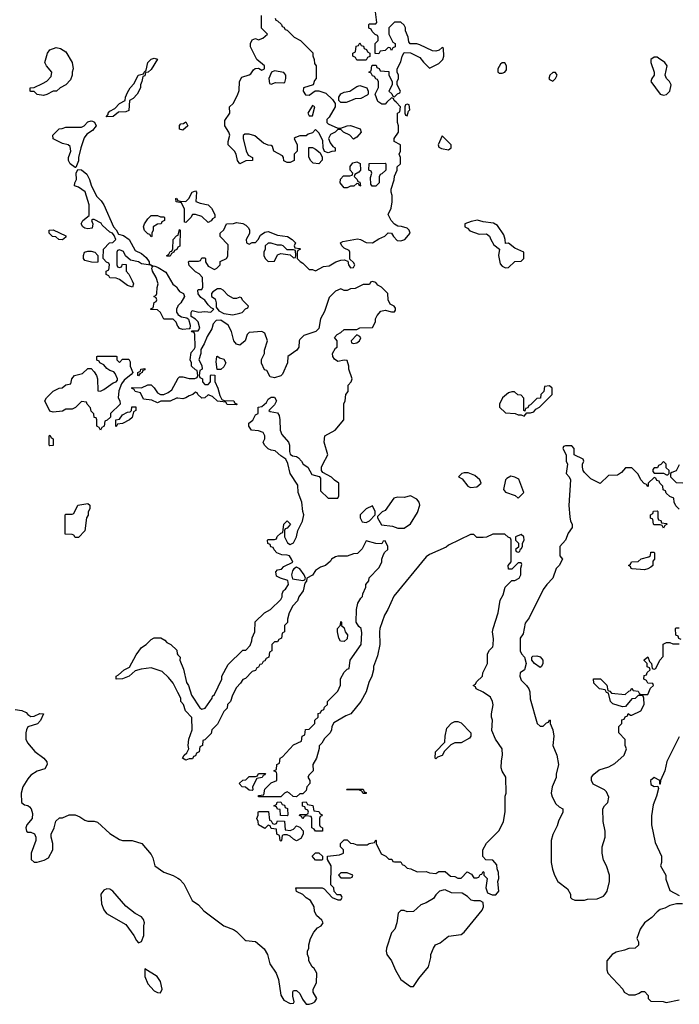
# Model space of a CAD drawing. Header units: inches. Extents: x 2494115 to 2685112, y 774173 to 915163.
# Tile 27 of 215: x 2558999 to 2563170, y 822454 to 828681. Entities that reach past the tile are written whole.
import ezdxf

# ---------------------------------------------------------------- set-up
doc = ezdxf.new("R2010")
doc.units = ezdxf.units.IN
doc.header["$MEASUREMENT"] = 0
doc.layers.add('C5852', color=7, linetype='Continuous')
doc.layers.add('C5862', color=7, linetype='Continuous')

msp = doc.modelspace()

# ---------------------------------------------------------------- linework, layer by layer
at = {"layer": 'C5852', "color": 5, "elevation": 40}
for points in [[(2559150, 828202), (2559110, 828208), (2559090, 828226), (2559070, 828226), (2559066, 828230), (2559066, 828250), (2559090, 828252), (2559143.1, 828276.9), (2559170, 828292), (2559198, 828322), (2559202, 828350), (2559168, 828390), (2559158, 828410), (2559175.3, 828470), (2559189.4, 828490.6), (2559230, 828506), (2559258, 828498), (2559290, 828478), (2559331.3, 828410), (2559338, 828370), (2559331.3, 828350), (2559331.3, 828330), (2559319.8, 828300.2), (2559290, 828268), (2559254, 828250), (2559231.6, 828228.4), (2559210, 828228), (2559170, 828208.7)], [(2559546, 828066), (2559558, 828082), (2559558, 828090), (2559570, 828102), (2559600.4, 828119.6), (2559630, 828152), (2559666, 828170), (2559668.4, 828191.6), (2559680.4, 828219.6), (2559698, 828250), (2559723.1, 828276.9), (2559748.7, 828330), (2559782, 828338), (2559786, 828350), (2559798, 828362), (2559810, 828411.3), (2559830, 828431.3), (2559850, 828438), (2559870, 828432), (2559830, 828366), (2559811.6, 828348.4), (2559794, 828346), (2559790, 828326), (2559778, 828322), (2559772, 828290), (2559762, 828270), (2559762, 828250), (2559742, 828210), (2559716.9, 828183.1), (2559694, 828170), (2559690, 828106), (2559670, 828098), (2559623.6, 828096.4), (2559590, 828068.7)], [(2559350, 827746), (2559318, 827770), (2559308, 827790), (2559308, 827810), (2559322, 827850), (2559318, 827878), (2559306, 827890), (2559270, 827898), (2559210, 827928), (2559208, 827950), (2559248.4, 827991.6), (2559267.3, 827992.7), (2559290, 828002), (2559390, 828002), (2559406, 828010), (2559430, 828034), (2559450, 828042), (2559459.6, 828039.6), (2559472.7, 828032.7), (2559482, 828010), (2559458.8, 827981.2), (2559422.8, 827957.2), (2559407.1, 827932.9), (2559384.7, 827870), (2559371.3, 827810), (2559371.1, 827788.9), (2559354, 827746)], [(2559890, 827434), (2559910, 827434), (2559914, 827430), (2559914, 827410), (2559898, 827402), (2559894, 827390), (2559870, 827388), (2559842, 827370), (2559842, 827350), (2559834, 827330), (2559834, 827310), (2559830, 827308), (2559822, 827322), (2559810, 827326), (2559788.4, 827348.4), (2559782, 827370), (2559789.1, 827390.9), (2559810, 827422), (2559830, 827442), (2559870, 827442)], [(2559270, 827288), (2559246, 827290), (2559227.3, 827307.3), (2559206, 827310), (2559186, 827330), (2559186, 827350), (2559210, 827352), (2559290, 827314), (2559290, 827306)], [(2559490, 827146), (2559452.7, 827147.3), (2559410, 827158), (2559402, 827170), (2559402, 827190), (2559408.9, 827211.1), (2559430, 827218), (2559450, 827218), (2559474, 827210), (2559494, 827190), (2559494, 827150)], [(2559630, 826514), (2559650, 826534), (2559690, 826534), (2559696.9, 826516.9), (2559698, 826490), (2559714, 826450), (2559703.6, 826436.4), (2559659.6, 826400.4), (2559642, 826378), (2559626.4, 826333.6), (2559622, 826290), (2559632, 826270), (2559634, 826250), (2559574, 826190), (2559572.7, 826167.3), (2559552.7, 826147.3), (2559538, 826142), (2559534, 826110), (2559518, 826102), (2559510, 826086), (2559502, 826102), (2559486, 826110), (2559486, 826150), (2559482, 826162), (2559470, 826166), (2559467.3, 826187.3), (2559450, 826206), (2559447.3, 826227.3), (2559426, 826250), (2559422, 826262), (2559390, 826266), (2559351.1, 826228.9), (2559330, 826218), (2559290, 826218), (2559270, 826206), (2559210, 826198), (2559190, 826206), (2559158, 826270), (2559168, 826290), (2559210, 826332), (2559248.4, 826351.6), (2559267.3, 826352.7), (2559290, 826372), (2559322, 826378), (2559328, 826410), (2559346, 826430), (2559396.4, 826443.6), (2559430, 826474), (2559450, 826474), (2559470, 826454), (2559484.7, 826430), (2559491.3, 826410), (2559494, 826334), (2559510, 826332), (2559530, 826342), (2559590, 826384.7), (2559608.4, 826391.6), (2559618, 826402), (2559618, 826410), (2559603.1, 826443.1), (2559594, 826454), (2559570, 826462), (2559550, 826475.3), (2559530, 826498), (2559506, 826510), (2559502, 826522), (2559487.3, 826527.3), (2559486, 826550), (2559490, 826554), (2559610, 826554), (2559614, 826550), (2559614, 826530)], [(2559750, 826428), (2559746, 826430), (2559746, 826450), (2559762, 826458), (2559766, 826470), (2559790, 826474), (2559790, 826466), (2559778, 826462), (2559774, 826450), (2559758, 826442)], [(2559610, 826106), (2559606, 826110), (2559606, 826150), (2559630, 826154), (2559650, 826182), (2559680.4, 826199.6), (2559698, 826202), (2559706, 826210), (2559707.3, 826232.7), (2559732.7, 826232.7), (2559734, 826210), (2559718, 826202), (2559710, 826166), (2559694, 826150), (2559650, 826128), (2559618, 826122)], [(2559190, 825986), (2559186, 825990), (2559186, 826050), (2559190, 826054), (2559198, 826038), (2559211.1, 826031.1), (2559210, 825988)], [(2559350, 825406), (2559342, 825422), (2559330, 825426), (2559287.3, 825427.3), (2559286, 825550), (2559290, 825554), (2559330, 825554), (2559342, 825558), (2559366, 825610), (2559430, 825622), (2559442, 825610), (2559442, 825590), (2559432.7, 825567.3), (2559431.6, 825548.4), (2559422, 825530), (2559411.6, 825448.4), (2559370, 825406)], [(2559550, 823184), (2559530, 823175.3), (2559511.3, 823150), (2559517.3, 823090), (2559530, 823051.3), (2559548.4, 823028.4), (2559670, 822958), (2559721, 822890), (2559736.9, 822856.9), (2559750, 822842), (2559768.4, 822851.6), (2559784, 822890), (2559784, 822950), (2559788.7, 822970), (2559782, 822990), (2559770, 823008), (2559729.1, 823029.1), (2559670, 823075.3), (2559588.7, 823170), (2559570, 823181.2)], [(2559790, 822678), (2559790.8, 822630), (2559810, 822582.8), (2559850, 822539.1), (2559870, 822527.7), (2559890, 822526), (2559899.5, 822550), (2559890, 822599), (2559869, 822630)]]:
    msp.add_lwpolyline(points, close=True, dxfattribs=at)
for points in [[(2560000, 826740.8), (2559988.9, 826768.9), (2559970, 826788), (2559910, 826788), (2559888.4, 826828.4), (2559870, 826846), (2559828.4, 826848.4), (2559830, 826854), (2559842, 826858), (2559848.4, 826891.6), (2559862, 826898), (2559866, 826910), (2559862, 826922), (2559848, 826930), (2559862, 826938), (2559866, 826950), (2559867.3, 826987.3), (2559874, 827010), (2559861.2, 827050), (2559839.3, 827090), (2559835.3, 827110), (2559838, 827118), (2559828.4, 827128.4), (2559770, 827137.2), (2559750, 827149), (2559700.4, 827160.4), (2559667.3, 827187.3), (2559654.6, 827214.6), (2559630, 827226), (2559618, 827222), (2559614, 827210), (2559614, 827130), (2559618, 827118), (2559630, 827114), (2559642, 827118), (2559650, 827134), (2559672.7, 827132.7), (2559672, 827090), (2559690, 827072), (2559711, 827030), (2559718, 827010), (2559712, 826990), (2559680.2, 827000.2), (2559630, 827038), (2559610, 827046), (2559570, 827048), (2559562, 827062), (2559546, 827070), (2559546, 827090), (2559562, 827098), (2559566, 827130), (2559562, 827142), (2559547.3, 827147.3), (2559526, 827170), (2559528, 827230), (2559566, 827270), (2559587.3, 827272.7), (2559606, 827290), (2559596.4, 827316.4), (2559586, 827330), (2559570, 827338), (2559521.2, 827381.2), (2559513.2, 827393.2), (2559470, 827418), (2559462, 827418), (2559454, 827410), (2559462, 827390), (2559458, 827362), (2559430, 827358), (2559410, 827362), (2559398, 827370), (2559388, 827390), (2559398, 827410), (2559438, 827442), (2559439, 827510), (2559413.2, 827593.2), (2559370, 827622), (2559346, 827630), (2559348, 827650), (2559359, 827670), (2559355.3, 827710), (2559366, 827734), (2559390, 827731.3), (2559423.5, 827703.5), (2559441, 827670), (2559450, 827634), (2559484, 827564), (2559514.4, 827534.4), (2559530.9, 827510.9), (2559592, 827370), (2559610, 827352), (2559624.7, 827324.7), (2559655.3, 827315.3), (2559691.1, 827291.1), (2559730, 827222), (2559770, 827202), (2559798, 827178), (2559818, 827150), (2559818, 827138), (2559842, 827122), (2559850, 827124.7), (2559874.4, 827114.4), (2559923.6, 827083.6), (2559967.5, 827007.5), (2559990, 826992), (2560000, 826977)], [(2560000, 827527.2), (2559988, 827530), (2559986, 827550), (2559990, 827552), (2559998, 827538), (2560000, 827537.3)], [(2560000, 827242.9), (2559998, 827242), (2559992.7, 827227.3), (2559978, 827222), (2559974, 827210), (2559958, 827202), (2559950, 827186), (2559930, 827186), (2559928.7, 827190), (2559942, 827198), (2559950, 827214), (2559962, 827218), (2559967.3, 827232.7), (2559968.7, 827291.3), (2559990, 827314), (2560000, 827317.3)], [(2560000, 826872), (2559998, 826870), (2559991, 826850), (2559991.1, 826831.1), (2559998, 826818), (2560000, 826816.7)], [(2560000, 826287.4), (2559991.6, 826288.4), (2559950, 826268.7), (2559891.6, 826268.4), (2559870, 826258), (2559834.6, 826274.6), (2559782, 826282), (2559762, 826322), (2559728.7, 826328.7), (2559722, 826342), (2559706, 826350), (2559710, 826354), (2559770, 826352), (2559810, 826372), (2559830, 826372), (2559850, 826352), (2559870, 826322), (2559890, 826311.3), (2559910, 826311.3), (2559937.2, 826322.8), (2559960.4, 826339.6), (2559998, 826410), (2560000, 826412)], [(2560000, 824426), (2559970, 824486), (2559940.4, 824520.4), (2559899, 824559), (2559830, 824582), (2559766.4, 824573.6), (2559730, 824562), (2559692, 824530), (2559650, 824513.2), (2559609.3, 824509.3), (2559609.2, 824530), (2559623.2, 824536.8), (2559659, 824570), (2559692.9, 824587.1), (2559736.5, 824663.5), (2559769.3, 824710.7), (2559798, 824730), (2559830, 824762), (2559850, 824772), (2559891.6, 824771.6), (2559916.9, 824756.9), (2559930, 824742), (2559954, 824730), (2559992.7, 824692.7), (2559994, 824670), (2560000, 824664)], [(2558970, 824318), (2559012.8, 824312.8), (2559039.9, 824299.9), (2559050, 824286.8), (2559070, 824273.4), (2559090, 824275.5), (2559127, 824293), (2559150, 824291), (2559130.4, 824249.6), (2559112.4, 824227.6), (2559050.9, 824209.1), (2559041, 824190), (2559038.8, 824170), (2559038.8, 824130), (2559048, 824108), (2559093.7, 824053.7), (2559150.6, 824010.6), (2559171.6, 823988.4), (2559172, 823970), (2559157.3, 823942.7), (2559110, 823929), (2559070, 823902.7), (2559050, 823879.3), (2559018.7, 823830), (2559007.4, 823790), (2559010.6, 823730.6), (2559030, 823714.8), (2559050.7, 823710.7), (2559062, 823702), (2559072, 823690), (2559079.8, 823659.8), (2559078, 823630), (2559044.7, 823590), (2559038, 823570), (2559042, 823550), (2559050, 823542), (2559070, 823542), (2559092.7, 823532.7), (2559102, 823510), (2559102, 823490), (2559071.3, 823410), (2559072, 823370), (2559090, 823352), (2559110, 823352), (2559154.6, 823365.4), (2559180.4, 823379.6), (2559208, 823430), (2559208, 823470), (2559198, 823510), (2559198, 823530), (2559218, 823570), (2559228.4, 823611.6), (2559250, 823634), (2559270, 823634), (2559312.7, 823652.7), (2559350, 823652), (2559379.8, 823639.8), (2559410, 823618), (2559430, 823611.3), (2559470, 823611.3), (2559490, 823606), (2559570, 823534), (2559630, 823497.3), (2559650, 823490.8), (2559710, 823491), (2559771, 823471), (2559830, 823402), (2559840.7, 823380.7), (2559854, 823330), (2559910, 823290.5), (2559970, 823267.7), (2560000, 823251.4)]]:
    msp.add_lwpolyline(points, dxfattribs=at)
at = {"layer": 'C5862', "color": 5, "elevation": 40}
for points in [[(2560000, 826412), (2560010, 826422), (2560030, 826422), (2560070, 826412), (2560107.3, 826412.7), (2560122, 826418), (2560126, 826430), (2560122, 826462), (2560110, 826466), (2560086, 826490), (2560086, 826510), (2560078, 826530), (2560084, 826576), (2560103.1, 826596.9), (2560108.7, 826610), (2560106, 826690), (2560102, 826702), (2560090, 826706), (2560086, 826714), (2560127.3, 826712.7), (2560138, 826730), (2560128, 826770), (2560110, 826788), (2560083.1, 826803.1), (2560084, 826830), (2560090, 826842), (2560130.9, 826830.9), (2560170, 826834.8), (2560208, 826832), (2560226, 826850), (2560210, 826858), (2560190, 826878), (2560170, 826908), (2560144, 826924), (2560127.3, 826947.3), (2560126, 826970), (2560130, 826974), (2560150, 826974), (2560158, 826990), (2560155.3, 827050), (2560134.6, 827074.6), (2560110, 827086), (2560070, 827126), (2560066, 827150), (2560070, 827154), (2560130, 827154), (2560142, 827158), (2560150, 827174), (2560170, 827174), (2560174, 827170), (2560174, 827150), (2560190, 827122), (2560230, 827102), (2560246, 827110), (2560266, 827130), (2560267.3, 827152.7), (2560306, 827170), (2560315.3, 827184.7), (2560316.4, 827256.4), (2560266, 827310), (2560266, 827330), (2560289, 827351), (2560306, 827390), (2560350, 827391.3), (2560370, 827398), (2560410, 827392), (2560430, 827382), (2560445.4, 827365.4), (2560452, 827350), (2560451.6, 827328.4), (2560432, 827290), (2560434, 827270), (2560450, 827262), (2560468.7, 827271.3), (2560490, 827272), (2560508, 827290), (2560522, 827318), (2560550, 827338), (2560570, 827341), (2560630, 827318.8), (2560692, 827310), (2560722, 827290), (2560742, 827270), (2560734, 827250), (2560738, 827238), (2560770, 827234), (2560774, 827230), (2560758, 827222), (2560754, 827210), (2560754, 827170), (2560771.6, 827151.6), (2560790, 827142), (2560830, 827102), (2560850, 827102), (2560870, 827092), (2560920.4, 827119.6), (2560956.4, 827123.6), (2560998, 827150), (2561030, 827161), (2561050, 827162), (2561074, 827154), (2561078, 827130), (2561090, 827112), (2561110, 827114), (2561118, 827130), (2561110, 827146), (2561086, 827166), (2561086, 827210), (2561082, 827222), (2561050, 827235.3), (2561035.3, 827250), (2561028, 827270), (2561042, 827278), (2561134.8, 827294.8), (2561154, 827290), (2561190, 827271), (2561230, 827270.8), (2561270, 827296), (2561308.9, 827311.1), (2561330, 827332), (2561351.1, 827331.1), (2561362, 827310), (2561384.9, 827284.9), (2561410, 827282.8), (2561435.3, 827290), (2561468.7, 827330), (2561462, 827350), (2561450, 827362), (2561413.6, 827373.6), (2561390, 827375.3), (2561368.7, 827388.7), (2561348, 827410), (2561328.7, 827450), (2561348, 827490), (2561355.3, 827530), (2561355.3, 827570), (2561348, 827590), (2561348, 827610), (2561367.3, 827667.3), (2561368.9, 827691.1), (2561386, 827730), (2561386, 827750), (2561406, 827770), (2561406, 827810), (2561398, 827830), (2561406, 827850), (2561406, 827890), (2561366, 827910), (2561366, 827930), (2561395.3, 827970), (2561395.3, 828010), (2561388.4, 828031.6), (2561388, 828090), (2561402, 828098), (2561406, 828130), (2561380.4, 828160.4), (2561366, 828170), (2561362, 828182), (2561350, 828186), (2561319.6, 828160.4), (2561310, 828146), (2561290, 828146), (2561263.1, 828163.1), (2561246, 828210), (2561267.3, 828252.7), (2561267.3, 828287.3), (2561262, 828302), (2561250, 828306), (2561242, 828322), (2561230, 828326), (2561222, 828342), (2561206, 828350), (2561222, 828358), (2561226, 828390), (2561230, 828394), (2561252.7, 828392.7), (2561258, 828378), (2561272.7, 828372.7), (2561278, 828358), (2561332.7, 828352.7), (2561334, 828330), (2561354, 828290), (2561354, 828270), (2561334, 828230), (2561352.7, 828212.7), (2561358, 828198), (2561370, 828194), (2561387.3, 828212.7), (2561402, 828218), (2561406, 828230), (2561386, 828270), (2561386, 828290), (2561395.3, 828310), (2561395.3, 828330), (2561386, 828350), (2561386, 828370), (2561410, 828414), (2561418, 828450), (2561430, 828474), (2561470, 828472), (2561530, 828442), (2561551.6, 828411.6), (2561590, 828374), (2561650, 828404.7), (2561675.3, 828430), (2561682, 828450), (2561678, 828498), (2561670, 828506), (2561651.6, 828488.4), (2561630, 828482), (2561610, 828484), (2561530, 828522), (2561510, 828528), (2561468.4, 828528.4), (2561460.4, 828540.4), (2561455.3, 828570), (2561438, 828610), (2561438, 828630), (2561430, 828646), (2561410, 828666), (2561370, 828666), (2561334, 828630), (2561334, 828590), (2561358, 828538), (2561374, 828530), (2561374, 828510), (2561358, 828502), (2561350, 828486), (2561342, 828502), (2561330, 828506), (2561310, 828486), (2561278, 828482), (2561270, 828466), (2561247.3, 828467.3), (2561246, 828530), (2561266, 828550), (2561266, 828570), (2561262, 828582), (2561247.3, 828587.3), (2561227.3, 828607.3), (2561222, 828622), (2561207.3, 828627.3), (2561206, 828650), (2561210, 828654), (2561250, 828654), (2561256.4, 828663.6), (2561248, 828730)], [(2560614, 828690), (2560618, 828678), (2560630, 828674), (2560654, 828650), (2560658, 828638), (2560670, 828634), (2560678, 828618), (2560690, 828614), (2560734, 828570), (2560774, 828550), (2560851.6, 828471.6), (2560852.7, 828452.7), (2560862, 828430), (2560863.6, 828403.6), (2560874, 828390), (2560874, 828310), (2560863.6, 828296.4), (2560854, 828270), (2560794, 828250), (2560792, 828230), (2560806, 828206), (2560830, 828204.7), (2560868.4, 828231.6), (2560890, 828232), (2560935.3, 828215.3), (2560976.9, 828176.9), (2560994, 828150), (2560994, 828130), (2560955.3, 828064.7), (2560942, 828050), (2560942, 828030), (2560950, 828022), (2561010, 827994), (2561030, 827994), (2561069.3, 828010.7), (2561090.8, 828010.8), (2561152, 827990), (2561158, 827970), (2561130, 827938), (2561110, 827926), (2561086, 827950), (2561046, 827970), (2561030, 827986), (2561010, 827986), (2560994, 827970), (2560965.4, 827954.6), (2560952, 827930), (2560962, 827902), (2560979.6, 827879.6), (2560994, 827870), (2560994, 827850), (2560972.7, 827847.3), (2560950, 827838), (2560927.3, 827847.3), (2560918, 827870), (2560916.4, 827916.4), (2560890, 827966), (2560870, 827986), (2560850, 827966), (2560823.6, 827956.4), (2560810, 827946), (2560770, 827946), (2560743.6, 827936.4), (2560734, 827930), (2560754, 827890), (2560754, 827850), (2560734, 827830), (2560734, 827790), (2560710, 827778), (2560690, 827778), (2560670, 827788), (2560668, 827810), (2560660.4, 827820.4), (2560606, 827850), (2560598, 827878), (2560590, 827886), (2560570, 827888), (2560540.2, 827900.2), (2560486.8, 827946.8), (2560450, 827957.2), (2560423.6, 827956.4), (2560412, 827948), (2560411.3, 827930), (2560430.7, 827850.7), (2560444.7, 827824.7), (2560471.3, 827810), (2560472, 827790), (2560430, 827788), (2560390, 827769), (2560375.3, 827790), (2560368, 827830), (2560358, 827850), (2560318, 827890), (2560318, 827910), (2560328.7, 827950), (2560322, 827970), (2560295.3, 828010), (2560296.4, 828043.6), (2560328, 828090), (2560326, 828130), (2560348.4, 828151.6), (2560376.4, 828203.6), (2560387.3, 828232.7), (2560388, 828290), (2560403.1, 828316.9), (2560450, 828332), (2560460.4, 828339.6), (2560476.4, 828363.6), (2560488.4, 828371.6), (2560510, 828374), (2560530, 828362), (2560546, 828370), (2560546, 828390), (2560498, 828430), (2560458, 828510), (2560458, 828530), (2560470, 828554), (2560490, 828562), (2560510, 828554), (2560536.4, 828563.6), (2560566, 828590), (2560528.4, 828628.4), (2560528.4, 828708.4)], [(2560000, 827537.3), (2560012.7, 827532.7), (2560050, 827532), (2560068.9, 827551.1), (2560088.7, 827590), (2560110, 827598), (2560118, 827590), (2560112, 827532), (2560140.7, 827520.7), (2560190.7, 827510.7), (2560212, 827490), (2560232, 827450), (2560232, 827430), (2560218, 827422), (2560210, 827408.7), (2560190, 827398), (2560150, 827435.3), (2560111.6, 827448.4), (2560092, 827448), (2560082, 827430), (2560050, 827398), (2560040.4, 827400.4), (2560042, 827482), (2560022, 827522), (2560000, 827527.2)], [(2560000, 827317.3), (2560002, 827318), (2560010, 827354), (2560014, 827350), (2560012, 827248), (2560000, 827242.9)], [(2560000, 824664), (2560014, 824650), (2560012, 824630), (2560034, 824574), (2560054.8, 824490), (2560066, 824470), (2560086, 824410), (2560138, 824330), (2560150, 824321), (2560172.5, 824327.5), (2560215.3, 824390), (2560218, 824402), (2560230, 824414), (2560278, 824510), (2560278, 824530), (2560316.4, 824603.6), (2560410, 824694), (2560430, 824694), (2560456.4, 824723.6), (2560467.3, 824752.7), (2560468.4, 824771.6), (2560486, 824810), (2560487.3, 824872.7), (2560546, 824930), (2560586, 824950), (2560650, 825014), (2560658, 825030), (2560658, 825050), (2560668, 825070), (2560680.4, 825079.6), (2560698, 825110), (2560695.3, 825135.3), (2560648.9, 825148.9), (2560622, 825162), (2560618, 825190), (2560630, 825202), (2560653.6, 825206.4), (2560670, 825222), (2560726, 825250), (2560718, 825270), (2560706, 825290), (2560690, 825295.3), (2560656.4, 825296.4), (2560626, 825310), (2560607.3, 825327.3), (2560602, 825342), (2560587.3, 825347.3), (2560582, 825362), (2560567.3, 825367.3), (2560566, 825390), (2560570, 825394), (2560610, 825394), (2560622, 825398), (2560627.3, 825412.7), (2560650, 825434), (2560662, 825438), (2560668.7, 825490), (2560690, 825512), (2560712, 825490), (2560690, 825466), (2560678, 825462), (2560674, 825450), (2560674, 825410), (2560691.6, 825371.6), (2560710, 825362), (2560730, 825372), (2560748.7, 825410), (2560758, 825450), (2560788, 825510), (2560795.3, 825550), (2560788.7, 825570), (2560784, 825630), (2560759, 825690), (2560757.2, 825737.2), (2560708.7, 825810), (2560694.6, 825874.6), (2560682, 825902), (2560650, 825922), (2560613.6, 825953.6), (2560590, 825958), (2560570, 825968), (2560548, 825990), (2560538, 826010), (2560548.7, 826030), (2560548.7, 826050), (2560538, 826070), (2560510, 826081.2), (2560464.7, 826084.7), (2560448, 826110), (2560448, 826130), (2560472.5, 826147.5), (2560490, 826182), (2560506, 826190), (2560506, 826230), (2560530, 826234), (2560559, 826261), (2560570, 826282), (2560590, 826294), (2560610, 826294), (2560622, 826270), (2560610, 826246), (2560574, 826210), (2560583.6, 826203.6), (2560630, 826194), (2560638.8, 826178.8), (2560644.7, 826150), (2560645.4, 826085.4), (2560656.9, 826056.9), (2560698, 826010), (2560704.7, 825990), (2560704.7, 825950), (2560710, 825934), (2560723.6, 825923.6), (2560750, 825918), (2560762, 825910), (2560782, 825890), (2560792, 825870), (2560822, 825850), (2560845.4, 825805.4), (2560892, 825792), (2560902, 825782), (2560902, 825702), (2560950, 825654), (2561010, 825654), (2561018, 825670), (2561018, 825750), (2560988.9, 825768.9), (2560970, 825788), (2560916.4, 825816.4), (2560908, 825830), (2560908, 825850), (2560915.3, 825870), (2560948, 825930), (2560924, 826010), (2560928, 826050), (2560994.6, 826085.4), (2561048, 826150), (2561048.7, 826251.3), (2561058, 826270), (2561062, 826310), (2561075.3, 826330), (2561075.3, 826370), (2561095.3, 826390), (2561101.2, 826410), (2561081.2, 826470), (2561081.2, 826490), (2561070, 826526), (2561050, 826528.7), (2561010, 826519), (2560990, 826534), (2560979.3, 826550), (2560977.2, 826570), (2560996.4, 826603.6), (2561006, 826610), (2561006, 826650), (2560988.9, 826671.1), (2561006, 826690), (2561030, 826702), (2561050, 826722), (2561130, 826722), (2561150, 826731.3), (2561230, 826734), (2561248, 826770), (2561248.7, 826790), (2561259, 826810), (2561283.2, 826836.8), (2561310, 826844.7), (2561350, 826834), (2561370, 826834), (2561376.4, 826843.6), (2561376.4, 826856.4), (2561366, 826870), (2561342, 826882), (2561328, 826910), (2561326, 826950), (2561286, 826990), (2561263.1, 827003.1), (2561250, 827018), (2561230, 827026), (2561218, 827022), (2561210, 827006), (2561170, 827006), (2561119.6, 826980.4), (2561090, 826978), (2561070, 826968), (2561050, 826968), (2561030, 826978), (2560996.9, 826963.1), (2560956.9, 826923.1), (2560925.4, 826834.6), (2560902, 826790), (2560890, 826728), (2560870.7, 826709.3), (2560796, 826684), (2560770, 826658), (2560766, 826650), (2560764.7, 826610), (2560751.3, 826590), (2560694, 826550), (2560692, 826510), (2560659.8, 826440.2), (2560650, 826428.7), (2560610, 826415.3), (2560582, 826422), (2560562, 826462), (2560547.3, 826467.3), (2560528.9, 826508.9), (2560528.9, 826531.1), (2560548, 826570), (2560548, 826590), (2560566, 826650), (2560550, 826698), (2560530, 826708), (2560450, 826702), (2560438, 826690), (2560424.7, 826650), (2560390, 826622), (2560369.2, 826629.2), (2560354, 826650), (2560338, 826710), (2560318, 826750), (2560270, 826781.2), (2560241.4, 826778.6), (2560222.5, 826757.5), (2560214, 826726), (2560183.6, 826676.4), (2560166, 826630), (2560145.4, 826594.6), (2560144.7, 826570), (2560132, 826530), (2560150, 826494), (2560152, 826470), (2560138, 826462), (2560134, 826430), (2560138, 826418), (2560154, 826410), (2560154, 826390), (2560170, 826374), (2560190, 826374), (2560206, 826390), (2560206, 826430), (2560210, 826434), (2560232.7, 826432.7), (2560232.7, 826392.7), (2560251.1, 826351.1), (2560263.6, 826303.6), (2560278, 826278), (2560292.7, 826272.7), (2560354, 826270), (2560358, 826258), (2560374, 826250), (2560370, 826246), (2560310, 826248), (2560302, 826262), (2560250, 826268), (2560218, 826298), (2560190, 826308), (2560170, 826288.7), (2560150, 826288), (2560126, 826310), (2560122, 826322), (2560110, 826326), (2560094, 826310), (2560070, 826302), (2560050, 826289), (2560030, 826284), (2560000, 826287.4)], [(2560000, 826977), (2560010, 826962), (2560034, 826950), (2560042, 826930), (2560018, 826890), (2560000, 826872)], [(2560000, 826816.7), (2560022.5, 826802.5), (2560055.3, 826795.3), (2560066, 826786), (2560078, 826750), (2560074, 826726), (2560070, 826726), (2560030, 826722), (2560010, 826728), (2560000.2, 826740.2), (2560000, 826740.8)], [(2563170, 825586), (2563147.3, 825607.3), (2563138, 825630), (2563135.3, 825655.3), (2563110, 825666), (2563087.3, 825687.3), (2563082, 825702), (2563067.3, 825707.3), (2563066, 825730), (2563046, 825750), (2563042, 825762), (2563027.3, 825767.3), (2563022, 825782), (2563010, 825786), (2562974, 825750), (2562974, 825730), (2562970, 825726), (2562962, 825742), (2562947.3, 825747.3), (2562926, 825770), (2562910, 825806), (2562870, 825846), (2562830, 825846), (2562803.6, 825816.4), (2562779.6, 825800.4), (2562722, 825798), (2562670, 825748), (2562610, 825778), (2562570, 825818), (2562562, 825830), (2562558, 825850), (2562558, 825870), (2562566, 825890), (2562562, 825902), (2562506, 825930), (2562506, 825970), (2562490, 825986), (2562450, 825986), (2562438, 825982), (2562434, 825970), (2562454, 825930), (2562454, 825890), (2562462, 825870), (2562454, 825810), (2562474, 825790), (2562482, 825770), (2562471.3, 825608.7), (2562476.9, 825536.9), (2562482, 825510), (2562492, 825490), (2562492, 825470), (2562467.1, 825432.9), (2562450.9, 825389.1), (2562414, 825350), (2562414, 825290), (2562432, 825270), (2562411.3, 825230), (2562391.3, 825210), (2562370.9, 825149.1), (2562331.3, 825110), (2562310, 825078), (2562221.4, 824898.6), (2562195.3, 824864.7), (2562182.8, 824797.2), (2562164.7, 824770), (2562164.7, 824690), (2562172, 824670), (2562192, 824650), (2562201, 824610), (2562191, 824570), (2562164.7, 824550), (2562161, 824530), (2562170, 824504.7), (2562204.7, 824470), (2562218, 824450), (2562224.7, 824430), (2562226.4, 824386.4), (2562272, 824230), (2562290, 824212), (2562310, 824212), (2562330, 824234), (2562342, 824238), (2562350, 824254), (2562354, 824250), (2562354, 824230), (2562370.7, 824190.7), (2562377.3, 824150), (2562371.3, 824090), (2562396, 824030), (2562406, 823970), (2562391, 823910), (2562390.9, 823889.1), (2562366.8, 823830), (2562360.7, 823790), (2562365.5, 823765.5), (2562390, 823722), (2562410, 823702), (2562434, 823690), (2562434, 823670), (2562407.1, 823612.9), (2562398, 823582), (2562370, 823528), (2562360.7, 823490), (2562360.7, 823350), (2562367.9, 823307.9), (2562381, 823270), (2562402, 823230), (2562463.6, 823183.6), (2562482, 823150), (2562482, 823130), (2562490, 823122), (2562510, 823112), (2562570, 823112), (2562590, 823118), (2562650, 823122), (2562690, 823138), (2562702, 823150), (2562714, 823170), (2562728.7, 823230), (2562728.7, 823270), (2562708.7, 823330), (2562690, 823366), (2562682, 823410), (2562682, 823450), (2562702, 823510), (2562702, 823550), (2562688, 823610), (2562686, 823690), (2562698, 823710), (2562719, 823730), (2562724.7, 823764.7), (2562710, 823798), (2562698, 823810), (2562625.2, 823845.2), (2562614, 823870), (2562614, 823890), (2562628.7, 823910), (2562664.1, 823935.9), (2562724.7, 823955.3), (2562763.1, 823976.9), (2562822, 824030), (2562835.3, 824070), (2562828.7, 824090), (2562828.4, 824128.4), (2562788, 824170), (2562788.4, 824211.6), (2562806, 824230), (2562807.3, 824252.7), (2562822, 824258), (2562828, 824272), (2562842, 824278), (2562847.3, 824292.7), (2562862, 824282), (2562870, 824282), (2562926, 824310), (2562948, 824350), (2562946, 824390), (2562942, 824402), (2562930, 824406), (2562910, 824406), (2562891.6, 824388.4), (2562870, 824386), (2562830, 824338), (2562810, 824335.3), (2562750, 824355.3), (2562735.3, 824370), (2562722, 824422), (2562710, 824426), (2562702, 824442), (2562666, 824450), (2562630, 824486), (2562628.4, 824511.6), (2562672.7, 824512.7), (2562711.6, 824471.6), (2562718, 824438), (2562730, 824434), (2562742, 824422), (2562827.3, 824412.7), (2562850, 824434), (2562862, 824438), (2562870, 824454), (2562878, 824438), (2562910, 824434), (2562918, 824418), (2562930, 824414), (2562970, 824414), (2562987.3, 824452.7), (2563006, 824470), (2563002, 824482), (2562970, 824486), (2562962, 824502), (2562946, 824510), (2562947.3, 824532.7), (2562962, 824538), (2562967.3, 824552.7), (2562986, 824570), (2562982, 824582), (2562967.3, 824587.3), (2562966, 824610), (2562948.4, 824628.4), (2562948.4, 824631.6), (2562970.9, 824650.9), (2562982, 824622), (2562994, 824610), (2562998, 824578), (2563010, 824574), (2563022, 824578), (2563046, 824630), (2563067.3, 824652.7), (2563068, 824732), (2563090, 824742), (2563110, 824742), (2563130, 824734), (2563170, 824734)], [(2563170, 825866), (2563151.1, 825828.9), (2563122, 825818), (2563114, 825810), (2563114, 825790), (2563150, 825754), (2563191.6, 825751.6)], [(2560000, 823251.4), (2560010, 823246), (2560035.9, 823215.9), (2560090, 823111.3), (2560130, 823082.8), (2560164.2, 823044.2), (2560290, 822950.7), (2560350, 822927.3), (2560370, 822914.8), (2560422, 822862), (2560430, 822857.3), (2560490.5, 822850.5), (2560544.5, 822804.5), (2560566, 822770), (2560581, 822710), (2560621, 822650), (2560634.8, 822610), (2560650, 822512), (2560670, 822481), (2560710, 822458.8), (2560730, 822462), (2560735.3, 822470), (2560726, 822506), (2560726.6, 822533.4), (2560730, 822542), (2560750, 822542), (2560770, 822522), (2560786.8, 822486.8), (2560810, 822454), (2560830, 822454), (2560850, 822462), (2560866, 822470), (2560878, 822490), (2560855.3, 822530), (2560855.3, 822550), (2560875.3, 822590), (2560878, 822650), (2560860.4, 822680.4), (2560848, 822690), (2560828, 822730), (2560827.3, 822747.3), (2560818, 822770), (2560818, 822790), (2560828, 822810), (2560828, 822830), (2560838, 822870), (2560858, 822910), (2560883.1, 822936.9), (2560906, 822950), (2560918, 822970), (2560910, 822986), (2560875.3, 823015.3), (2560863.1, 823043.1), (2560862, 823070), (2560838, 823110), (2560810, 823128), (2560790, 823148), (2560750, 823168), (2560746, 823190), (2560911.3, 823191.3), (2560923.6, 823183.6), (2560974, 823130), (2561010, 823114), (2561030, 823114), (2561038, 823130), (2561036.4, 823136.4), (2561030, 823146), (2561007.3, 823147.3), (2560987.3, 823167.3), (2560986, 823190), (2560966, 823210), (2560968, 823330), (2560946, 823370), (2560946, 823390), (2561020.4, 823399.6), (2561046, 823410), (2561046, 823430), (2561028, 823450), (2561028, 823470), (2561050, 823494), (2561070, 823494), (2561090, 823474), (2561110, 823472), (2561130, 823462), (2561196.4, 823463.6), (2561208.4, 823471.6), (2561242, 823478), (2561250, 823494), (2561254, 823490), (2561254, 823470), (2561284.7, 823404.7), (2561314, 823390), (2561332.7, 823372.7), (2561351.6, 823371.6), (2561358, 823358), (2561370, 823354), (2561410, 823354), (2561418, 823338), (2561432.7, 823332.7), (2561450, 823314), (2561471.6, 823311.6), (2561512.7, 823292.7), (2561570, 823294), (2561590, 823284.7), (2561630, 823282), (2561650, 823294), (2561690, 823294), (2561723.6, 823263.6), (2561750, 823262), (2561770, 823252), (2561790, 823252), (2561828.4, 823291.6), (2561856.9, 823276.9), (2561870, 823254), (2561890, 823254), (2561902, 823258), (2561910, 823274), (2561922, 823278), (2561930, 823294), (2561934, 823290), (2561934, 823270), (2561954, 823250), (2561946, 823190), (2561958, 823158), (2561986.4, 823146.4), (2562010, 823146), (2562029, 823170), (2562022, 823230), (2562028, 823250), (2562027.3, 823287.3), (2562018, 823310), (2562016.4, 823336.4), (2561990, 823366), (2561947.3, 823367.3), (2561928.4, 823388.4), (2561928, 823430), (2561950, 823474), (2562030, 823554), (2562059, 823610), (2562068.9, 823671.1), (2562069, 823770), (2562075.3, 823790), (2562074, 823890), (2562049.3, 823929.3), (2562044, 823950), (2562045.6, 823994.4), (2562052.7, 824030), (2562049, 824070), (2562008.7, 824130), (2561984.7, 824184.7), (2561988.7, 824250), (2561982, 824270), (2561982, 824290), (2561992.7, 824347.3), (2561989.3, 824370), (2561976.2, 824396.2), (2561930, 824428.7), (2561886, 824450), (2561882, 824462), (2561866, 824470), (2561882, 824478), (2561887.3, 824492.7), (2561926, 824530), (2561928, 824550), (2561958, 824610), (2561958, 824670), (2561970, 824694), (2561990, 824714), (2561993.6, 824726.4), (2561994.6, 824765.4), (2561989.2, 824810), (2561992.3, 824830), (2562024, 824930), (2562038, 825010), (2562056.4, 825043.6), (2562068.4, 825091.6), (2562110, 825134), (2562130, 825134), (2562158, 825150), (2562168, 825170), (2562168, 825212), (2562174.6, 825234.6), (2562170, 825246), (2562150, 825246), (2562110, 825206), (2562090, 825206), (2562088, 825230), (2562107.3, 825252.7), (2562106, 825390), (2562102, 825402), (2562087.3, 825407.3), (2562067.3, 825427.3), (2561990, 825428), (2561951.6, 825408.4), (2561930, 825406), (2561890, 825406), (2561870, 825426), (2561850, 825426), (2561710, 825358), (2561694.8, 825345.2), (2561590, 825299), (2561570, 825284), (2561363.8, 825036.2), (2561326.8, 824950), (2561305.5, 824914.5), (2561277.3, 824830), (2561273.4, 824810), (2561275.5, 824730), (2561262.5, 824657.5), (2561236, 824590), (2561236, 824570), (2561226, 824530), (2561206, 824490), (2561190.7, 824429.3), (2561156, 824370), (2561092, 824290), (2561062, 824278), (2560985.4, 824234.6), (2560972, 824210), (2560971.3, 824190), (2560962, 824170), (2560925.4, 824134.6), (2560910, 824106), (2560892, 824088), (2560892, 824072), (2560876, 824010), (2560852, 823970), (2560854, 823930), (2560830, 823906), (2560822, 823890), (2560834, 823870), (2560834, 823850), (2560814, 823830), (2560810, 823806), (2560790, 823786), (2560770, 823786), (2560750, 823766), (2560727.3, 823767.3), (2560706, 823790), (2560690, 823798), (2560674, 823790), (2560650, 823766), (2560510, 823766), (2560510, 823774), (2560542, 823778), (2560550, 823814), (2560590, 823854), (2560626, 823870), (2560626, 823910), (2560622, 823922), (2560606, 823930), (2560622, 823938), (2560626, 823970), (2560642, 823978), (2560646, 824010), (2560660.4, 824019.6), (2560730, 824094), (2560782, 824118), (2560786, 824150), (2560802, 824158), (2560807.3, 824192.7), (2560830, 824194), (2560866, 824230), (2560866, 824250), (2560886, 824270), (2560887.3, 824292.7), (2560902, 824298), (2560907.3, 824312.7), (2560922, 824318), (2560927.3, 824332.7), (2560946, 824350), (2560946, 824370), (2561010, 824434), (2561027.3, 824472.7), (2561028.4, 824511.6), (2561050, 824554), (2561070, 824574), (2561082, 824578), (2561088, 824630), (2561159, 824730), (2561163.1, 824803.1), (2561158, 824830), (2561143.1, 824843.1), (2561126, 824870), (2561128, 824950), (2561138, 824990), (2561156.4, 825023.6), (2561167.3, 825032.7), (2561168, 825050), (2561187.3, 825092.7), (2561188, 825110), (2561207.3, 825132.7), (2561208.4, 825151.6), (2561270, 825214), (2561288, 825250), (2561288, 825270), (2561300.4, 825299.6), (2561307.3, 825312.7), (2561326, 825330), (2561326, 825350), (2561310, 825386), (2561298, 825382), (2561290, 825366), (2561250, 825368.7), (2561190, 825386), (2561165.4, 825334.6), (2561135.3, 825304.7), (2561110, 825302), (2561070, 825288.7), (2561010, 825288.7), (2560996.9, 825283.1), (2560971.3, 825268.7), (2560963.6, 825256.4), (2560932, 825230), (2560902, 825218), (2560870, 825198), (2560850, 825168), (2560814, 825150), (2560812, 825130), (2560802, 825118), (2560790.9, 825069.1), (2560764.7, 825030), (2560755.3, 825004.7), (2560726.4, 824973.6), (2560702, 824930), (2560692, 824890), (2560691.6, 824868.4), (2560674, 824850), (2560674, 824810), (2560658, 824802), (2560654, 824770), (2560638, 824762), (2560630, 824746), (2560610, 824746), (2560594, 824730), (2560594, 824690), (2560578, 824682), (2560574, 824650), (2560558, 824642), (2560550, 824626), (2560538, 824622), (2560530, 824606), (2560518, 824602), (2560510, 824586), (2560498, 824582), (2560490, 824566), (2560470, 824558), (2560426, 824514), (2560410, 824508), (2560396, 824484), (2560370, 824458), (2560344.7, 824410), (2560331.3, 824370), (2560312, 824350), (2560310, 824326), (2560290, 824306), (2560250, 824226), (2560214, 824190), (2560210, 824166), (2560170, 824126), (2560158, 824122), (2560154, 824090), (2560138, 824082), (2560134, 824050), (2560118, 824042), (2560110, 824026), (2560098, 824022), (2560092.7, 824007.3), (2560070, 824006), (2560050, 823998), (2560028.7, 824010), (2560038, 824030), (2560055.3, 824044.7), (2560068, 824070), (2560064, 824090), (2560069.3, 824130.7), (2560088.7, 824190), (2560087.3, 824267.3), (2560048, 824310), (2560035.3, 824350), (2560018, 824370), (2560018, 824390), (2560000, 824426)], [(2563182, 824762), (2563167.3, 824767.3), (2563162, 824782), (2563148, 824788), (2563146, 824830), (2563150, 824834), (2563170, 824834)], [(2563170, 824146), (2563091.1, 823988.9), (2563078, 823930), (2563052, 823870), (2563050, 823846), (2563046, 823846), (2563046, 823870), (2563010, 823888.7), (2562987.7, 823870), (2562990, 823844.7), (2563010, 823832), (2563034, 823834), (2563038, 823818), (2563026, 823770), (2563004.9, 823715.1), (2562994.4, 823645.6), (2562994.8, 823590), (2563018, 823478), (2563058, 823390), (2563058, 823350), (2563052, 823330), (2563084.7, 823270), (2563085.4, 823245.4), (2563110, 823174), (2563170, 823142)], [(2563190, 823088.7), (2563151.6, 823088.4), (2563110, 823078), (2563078.8, 823061.2), (2563050, 823054), (2563030, 823039), (2562996.3, 823003.7), (2562950, 822968.7), (2562922.8, 822930), (2562902, 822870), (2562912, 822850), (2562912.7, 822827.3), (2562891.6, 822808.4), (2562850, 822808), (2562823.5, 822796.5), (2562770, 822784), (2562744.7, 822770), (2562712, 822730), (2562711.6, 822671.6), (2562718, 822650), (2562812, 822550), (2562822, 822530), (2562850, 822514), (2562890, 822514), (2562916.4, 822523.6), (2562930, 822534), (2562950, 822534), (2562974, 822510), (2562974, 822490), (2562990, 822474), (2563068.4, 822471.6), (2563086, 822466), (2563170, 822482)]]:
    msp.add_lwpolyline(points, dxfattribs=at)
for points in [[(2561130, 828426), (2561122, 828442), (2561106, 828450), (2561106, 828470), (2561122, 828478), (2561127.3, 828512.7), (2561142, 828518), (2561150, 828534), (2561158, 828518), (2561172.7, 828512.7), (2561178, 828498), (2561192.7, 828492.7), (2561198, 828478), (2561214, 828470), (2561212.7, 828447.3), (2561198, 828442), (2561190, 828426)], [(2563030, 828443.7), (2563010, 828443.7), (2562990.6, 828429.4), (2562990.4, 828410), (2563010.6, 828350), (2563011, 828330), (2562996, 828310), (2562991, 828290), (2563050, 828210.7), (2563070, 828203), (2563090, 828207.3), (2563109.4, 828230), (2563119, 828270), (2563109, 828290), (2563089, 828310), (2563081.2, 828330), (2563094, 828390), (2563079, 828410), (2563038.7, 828438.7)], [(2562050, 828408), (2562039.6, 828400.4), (2562022, 828370), (2562022, 828350), (2562026, 828346), (2562030, 828342), (2562050, 828342), (2562066, 828350), (2562076.4, 828363.6), (2562078, 828390), (2562067.3, 828407.3)], [(2560610, 828358), (2560591.6, 828348.4), (2560574, 828310), (2560578, 828278), (2560590, 828274), (2560616.4, 828283.6), (2560670, 828282), (2560676.4, 828283.6), (2560682, 828310), (2560682, 828330), (2560670, 828348)], [(2562370, 828348), (2562352, 828330), (2562344.7, 828310), (2562350, 828302), (2562370, 828292), (2562388, 828310), (2562398, 828330), (2562387.3, 828347.3)], [(2561063.6, 828156.4), (2561030, 828158), (2561018, 828170), (2561018, 828190), (2561030, 828212), (2561050, 828222), (2561086, 828230), (2561130, 828258), (2561150, 828264.7), (2561194, 828250), (2561202, 828230), (2561202, 828210), (2561196.9, 828203.1), (2561156.9, 828183.1), (2561119.6, 828180.4), (2561090, 828168.7)], [(2560850, 828138), (2560822, 828090), (2560830, 828074), (2560850, 828074), (2560866, 828130)], [(2561450, 828146), (2561438, 828142), (2561434, 828130), (2561434, 828090), (2561438, 828078), (2561450, 828074), (2561458, 828102), (2561466, 828110), (2561462, 828142)], [(2560030, 827982), (2560009.1, 827989.1), (2560008.9, 828011.1), (2560018, 828022), (2560035.3, 828024.7), (2560050, 828034), (2560062, 828010)], [(2561670, 827946), (2561644.7, 827890), (2561650, 827874), (2561665.4, 827865.4), (2561710, 827858), (2561728, 827870), (2561728, 827890)], [(2560890, 827769), (2560854, 827774), (2560838, 827790), (2560827.3, 827812.7), (2560827.3, 827872.7), (2560850, 827872), (2560870, 827862), (2560898, 827838), (2560912, 827812), (2560911.6, 827791.6)], [(2561150, 827628), (2561142, 827642), (2561130, 827646), (2561111.6, 827628.4), (2561090, 827628), (2561070, 827618), (2561050, 827618), (2561026, 827650), (2561028.4, 827671.6), (2561047.3, 827692.7), (2561087.3, 827692.7), (2561102, 827698), (2561106, 827710), (2561088.4, 827728.4), (2561088.4, 827751.6), (2561104.7, 827775.3), (2561130, 827782), (2561151.6, 827771.6), (2561154, 827730), (2561143.6, 827716.4), (2561118, 827702), (2561114, 827690), (2561134, 827670), (2561138, 827658), (2561150, 827654), (2561154, 827630)], [(2561250, 827628), (2561228.4, 827628.4), (2561220.4, 827640.4), (2561216.4, 827683.6), (2561226, 827710), (2561222, 827722), (2561206, 827730), (2561208.4, 827771.6), (2561310, 827774), (2561314, 827770), (2561314, 827730), (2561290, 827706), (2561278, 827702), (2561272.7, 827687.3), (2561271.3, 827648.7)], [(2561893.2, 827413.2), (2561854.4, 827405.6), (2561814, 827390), (2561814, 827370), (2561830, 827362), (2561846, 827346), (2561905.4, 827325.4), (2561950, 827326), (2561970, 827312), (2561977.3, 827290), (2561998, 827258), (2562032, 827230), (2562026, 827190), (2562036.9, 827136.9), (2562050, 827122), (2562070, 827112), (2562090, 827114), (2562130, 827152), (2562170, 827154), (2562186, 827170), (2562186, 827210), (2562130, 827235.3), (2562090, 827268), (2562070, 827266), (2562069, 827290), (2562060.2, 827320.2), (2562020.4, 827380.4), (2561994.6, 827394.6), (2561930, 827402)], [(2560590, 827268.7), (2560570, 827268), (2560552, 827250), (2560551.1, 827228.9), (2560542, 827210), (2560542, 827190), (2560552, 827170), (2560570, 827152), (2560610, 827154), (2560630, 827194), (2560650, 827202), (2560710, 827194), (2560730, 827174), (2560742, 827178), (2560746, 827190), (2560742, 827222), (2560730, 827226), (2560690, 827226), (2560666, 827250), (2560654.6, 827254.6), (2560630, 827255.3)], [(2560270, 826978), (2560250, 826978), (2560219.6, 826960.4), (2560212, 826950), (2560212, 826930), (2560235.3, 826915.3), (2560242, 826890), (2560242, 826862), (2560258.8, 826838.8), (2560290, 826822.8), (2560346, 826814), (2560390, 826824.7), (2560406, 826830), (2560427.3, 826852.7), (2560442, 826858), (2560446, 826870), (2560407.3, 826907.3), (2560402, 826922), (2560390, 826926), (2560370, 826918), (2560350, 826918), (2560316.4, 826936.4), (2560286, 826970)], [(2561130, 826688), (2561094, 826650), (2561098, 826638), (2561110, 826634), (2561130, 826638), (2561148, 826650), (2561155.3, 826670), (2561150, 826678)], [(2560248, 826468), (2560242, 826518), (2560246, 826550), (2560250, 826554), (2560262, 826542), (2560290, 826534), (2560302, 826510), (2560290, 826486), (2560270, 826468)], [(2562350, 826366), (2562318, 826362), (2562314, 826330), (2562294, 826310), (2562292.7, 826287.3), (2562270, 826286), (2562230, 826246), (2562218, 826242), (2562212.7, 826227.3), (2562198, 826222), (2562194, 826206), (2562186, 826210), (2562187.3, 826287.3), (2562170, 826306), (2562148.7, 826308.7), (2562127.3, 826327.3), (2562110, 826328), (2562090, 826322), (2562052, 826290), (2562034, 826250), (2562034, 826230), (2562070, 826194), (2562131.3, 826191.3), (2562150, 826182), (2562170, 826182), (2562190, 826174), (2562206, 826194), (2562230, 826194), (2562250, 826202), (2562263.1, 826216.9), (2562286, 826230), (2562366, 826310), (2562366, 826350)], [(2563070, 825886), (2563052.7, 825867.3), (2563038, 825862), (2563032.7, 825847.3), (2563010, 825846), (2563003.6, 825836.4), (2563003.6, 825823.6), (2563010, 825814), (2563070, 825814), (2563090, 825802), (2563098, 825802), (2563106, 825810), (2563106, 825830), (2563087.3, 825847.3), (2563086, 825870)], [(2561810, 825815.3), (2561794, 825810), (2561774, 825790), (2561796.9, 825776.9), (2561832, 825730), (2561850, 825722.8), (2561890, 825726.8), (2561918, 825750), (2561908, 825770), (2561878, 825798), (2561834.6, 825814.6)], [(2562105.4, 825794.6), (2562079.6, 825780.4), (2562072, 825770), (2562058, 825710), (2562070, 825692), (2562131.6, 825671.6), (2562150, 825654), (2562186, 825690), (2562154.6, 825774.6), (2562130, 825788.7)], [(2561470, 825668.7), (2561430, 825659), (2561390, 825662), (2561364.7, 825655.3), (2561310, 825578), (2561291.6, 825568.4), (2561262, 825538), (2561262, 825530), (2561286, 825486), (2561356.9, 825476.9), (2561390, 825464.7), (2561430, 825464.7), (2561470, 825492), (2561515.3, 825564.7), (2561529.2, 825610), (2561524, 825630), (2561510, 825648.7)], [(2561230, 825606), (2561190, 825588), (2561152, 825550), (2561152, 825530), (2561165.4, 825505.4), (2561190, 825502), (2561210, 825512), (2561246, 825550), (2561246, 825570)], [(2563070, 825466), (2563062, 825482), (2563050, 825486), (2563010, 825486), (2563006, 825490), (2563002, 825522), (2562988.4, 825528.4), (2562988, 825550), (2563002, 825558), (2563007.3, 825572.7), (2563030, 825574), (2563034, 825570), (2563034, 825530), (2563038, 825518), (2563052.7, 825512.7), (2563058, 825498), (2563090, 825494), (2563094, 825490), (2563078, 825482)], [(2562170, 825426), (2562134, 825410), (2562134, 825390), (2562154, 825370), (2562154, 825346), (2562134, 825330), (2562138, 825318), (2562150, 825314), (2562162, 825318), (2562166, 825334), (2562170, 825334), (2562178, 825350), (2562178, 825370), (2562188, 825390), (2562186, 825410)], [(2562950, 825202), (2562872.7, 825207.3), (2562866, 825210), (2562862, 825222), (2562848, 825230), (2562862, 825238), (2562868.4, 825251.6), (2562910, 825254), (2562928.7, 825271.3), (2562976.4, 825283.6), (2562987.3, 825292.7), (2562990, 825314), (2563010, 825314), (2563014, 825310), (2563014, 825270), (2563003.6, 825256.4), (2563002, 825230), (2562990, 825218), (2562970, 825208)], [(2560750, 825218), (2560731.6, 825208.4), (2560723.6, 825196.4), (2560718, 825170), (2560724.7, 825144.7), (2560790, 825134), (2560802, 825138), (2560806, 825150), (2560798, 825170), (2560770, 825208)], [(2561050, 824748), (2561028, 824750), (2561018, 824770), (2561008.7, 824810), (2561008.9, 824831.1), (2561027.3, 824852.7), (2561030, 824874), (2561034, 824870), (2561034, 824850), (2561050, 824834), (2561058, 824810), (2561071.3, 824790), (2561070, 824766)], [(2562290, 824584), (2562254, 824610), (2562238, 824630), (2562238, 824650), (2562244, 824656), (2562270, 824658), (2562290, 824651.3), (2562299.8, 824639.8), (2562306, 824630), (2562306, 824610), (2562298, 824590)], [(2561630, 824006), (2561626, 824010), (2561628.7, 824050), (2561688, 824112), (2561688.7, 824150), (2561700.2, 824199.8), (2561730, 824232), (2561750, 824242), (2561770, 824242), (2561790, 824234), (2561852, 824170), (2561852, 824150), (2561843.6, 824136.4), (2561791.6, 824108.4), (2561750, 824108), (2561724.7, 824095.3), (2561685.4, 824054.6), (2561670, 824028), (2561642, 824018)], [(2560470, 823806), (2560450, 823808), (2560427.3, 823827.3), (2560406, 823830), (2560386, 823850), (2560410, 823872), (2560430, 823874), (2560450, 823894), (2560490, 823894), (2560502, 823898), (2560510, 823914), (2560552.7, 823912.7), (2560550, 823906), (2560538, 823902), (2560531.6, 823888.4), (2560498, 823882), (2560472, 823830), (2560474, 823810)], [(2561170, 823788), (2561162, 823802), (2561147.3, 823807.3), (2561066, 823810), (2561070, 823814), (2561170, 823814), (2561178, 823798), (2561190, 823794), (2561190, 823788)], [(2560690, 823646), (2560648, 823648), (2560646, 823686), (2560628.4, 823688.4), (2560622, 823702), (2560606, 823710), (2560622, 823718), (2560627.3, 823732.7), (2560650, 823734), (2560658, 823718), (2560672.7, 823712.7), (2560678, 823698), (2560692.7, 823692.7), (2560694, 823650)], [(2560870, 823548), (2560862, 823562), (2560846, 823570), (2560846, 823630), (2560842, 823642), (2560810, 823646), (2560798, 823642), (2560790, 823626), (2560782, 823642), (2560767.3, 823647.3), (2560770, 823654), (2560810, 823654), (2560822, 823658), (2560826, 823670), (2560822, 823682), (2560807.3, 823687.3), (2560802, 823702), (2560787.3, 823707.3), (2560787.3, 823732.7), (2560810, 823734), (2560818, 823718), (2560851.6, 823711.6), (2560858, 823678), (2560890, 823674), (2560898, 823658), (2560911.6, 823651.6), (2560910, 823646), (2560898, 823642), (2560894, 823630), (2560894, 823590), (2560898, 823578), (2560914, 823570), (2560914, 823550), (2560910, 823548)], [(2560610, 823594), (2560622, 823598), (2560630, 823614), (2560672.7, 823612.7), (2560678, 823558), (2560710, 823554), (2560730, 823562), (2560750, 823582), (2560770, 823574), (2560791.6, 823551.6), (2560792, 823530), (2560776.9, 823503.1), (2560750, 823488), (2560730, 823498), (2560710, 823518), (2560690, 823526), (2560670, 823526), (2560658, 823522), (2560654, 823490), (2560650, 823486), (2560646, 823490), (2560642, 823522), (2560626, 823530), (2560622, 823562), (2560590, 823566), (2560582, 823582), (2560570, 823586), (2560550, 823566), (2560510, 823588), (2560508, 823610), (2560498, 823630), (2560506, 823650), (2560506, 823670), (2560510, 823674), (2560572.7, 823672.7), (2560578, 823618), (2560590, 823614), (2560598, 823598)], [(2560870, 823366), (2560848, 823390), (2560870, 823412), (2560890, 823412), (2560914, 823390), (2560914, 823370), (2560910, 823366)], [(2561070, 823286), (2561030, 823286), (2561014, 823270), (2561030, 823254), (2561090, 823254), (2561102, 823258), (2561106, 823270)], [(2561690, 823178), (2561676.4, 823176.4), (2561654, 823170), (2561630, 823146), (2561616, 823124), (2561570, 823095.3), (2561536, 823084), (2561490, 823042), (2561450, 823038), (2561430, 823048), (2561410, 823048), (2561392, 823030), (2561384.7, 822970), (2561371.3, 822930), (2561350, 822906), (2561318, 822810), (2561316, 822790), (2561321, 822770), (2561350.8, 822730), (2561374.8, 822670), (2561410, 822611.3), (2561470, 822567.3), (2561490, 822566.8), (2561523.2, 822616.8), (2561584, 822690), (2561599, 822750), (2561599, 822770), (2561615.3, 822810), (2561628.7, 822830), (2561658, 822842), (2561710, 822884.7), (2561790, 822896), (2561810, 822910.8), (2561922.7, 823050), (2561932.3, 823070), (2561930, 823098), (2561910, 823108.7), (2561870, 823108.7), (2561853.6, 823113.6), (2561830, 823135.3), (2561796.4, 823156.4), (2561730, 823158)]]:
    msp.add_lwpolyline(points, close=True, dxfattribs=at)

doc.saveas('drawing.dxf')
